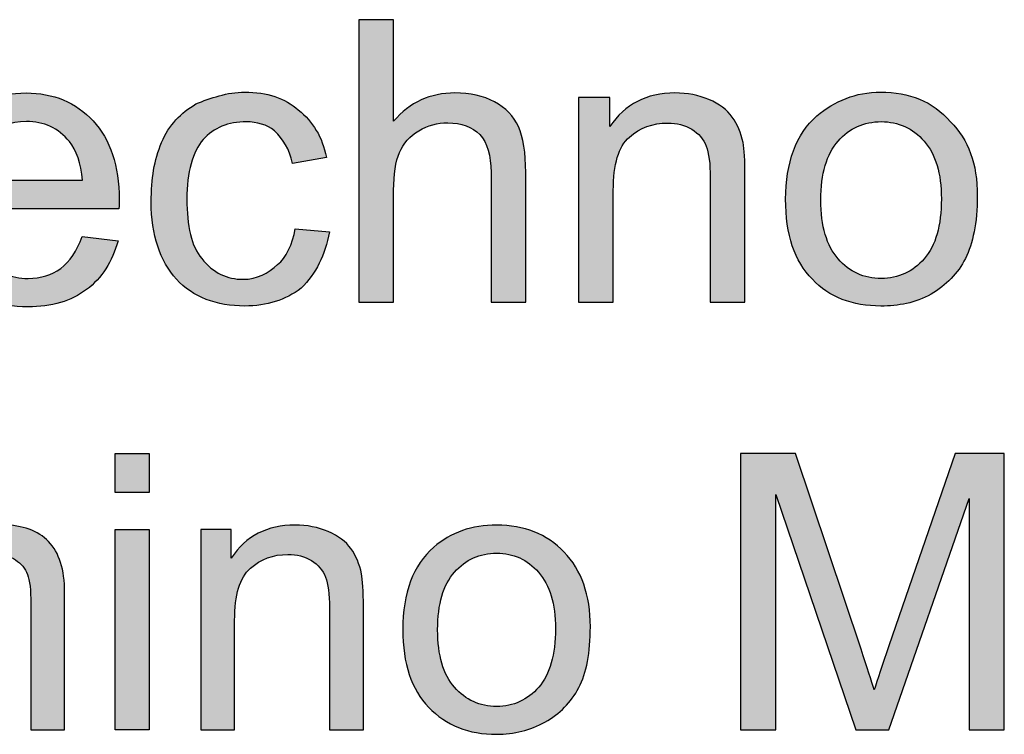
# Model space of a CAD drawing. Header units: inches. Extents: x 0 to 22, y 0 to 17.
# Tile 14 of 40: x 20.211 to 20.528, y 2.458 to 2.689. Entities that reach past the tile are written whole.
import ezdxf

# ---------------------------------------------------------------- set-up
doc = ezdxf.new("R2010")
doc.units = ezdxf.units.IN
doc.header["$MEASUREMENT"] = 0
doc.layers.add('Default', color=7, linetype='Continuous')
doc.layers.add('Layer_1', color=7, linetype='Continuous')

msp = doc.modelspace()

# ---------------------------------------------------------------- hatches: boundary and pattern name
at = {"layer": 'Default', "linetype": 'Continuous'}
for points in [[(20.25268, 2.53642), (20.25268, 2.54899), (20.24174, 2.54899), (20.24174, 2.53642)], [(20.25268, 2.45995), (20.25268, 2.52445), (20.24174, 2.52445), (20.24174, 2.45995)]]:
    msp.add_hatch(color=7, dxfattribs=at).paths.add_polyline_path(points)
h = msp.add_hatch(color=7, dxfattribs=at)
edge = h.paths.add_edge_path()
edge.add_spline(control_points=[(20.44327, 2.45995), (20.44327, 2.45995), (20.45462, 2.45995), (20.45462, 2.45995), (20.45462, 2.45995), (20.45462, 2.53575), (20.45462, 2.53575), (20.45462, 2.53575), (20.48038, 2.45995), (20.48038, 2.45995), (20.48038, 2.45995), (20.491, 2.45995), (20.491, 2.45995), (20.491, 2.45995), (20.51688, 2.53447), (20.51688, 2.53447), (20.51688, 2.53447), (20.51688, 2.45995), (20.51688, 2.45995), (20.51688, 2.45995), (20.52823, 2.45995), (20.52823, 2.45995), (20.52823, 2.45995), (20.52823, 2.54899), (20.52823, 2.54899), (20.52823, 2.54899), (20.51238, 2.54899), (20.51238, 2.54899), (20.51238, 2.54899), (20.49107, 2.48704), (20.49107, 2.48704), (20.48892, 2.48076), (20.48734, 2.47601), (20.48633, 2.47277), (20.48544, 2.47568), (20.48402, 2.48007), (20.48207, 2.48595), (20.48207, 2.48595), (20.461, 2.54899), (20.461, 2.54899), (20.461, 2.54899), (20.44327, 2.54899), (20.44327, 2.54899), (20.44327, 2.54899), (20.44327, 2.45995), (20.44327, 2.45995)], knot_values=[0, 0, 0, 0, 0.066667, 0.066667, 0.066667, 0.133333, 0.133333, 0.133333, 0.2, 0.2, 0.2, 0.266667, 0.266667, 0.266667, 0.333333, 0.333333, 0.333333, 0.4, 0.4, 0.4, 0.466667, 0.466667, 0.466667, 0.533333, 0.533333, 0.533333, 0.6, 0.6, 0.6, 0.666667, 0.666667, 0.666667, 0.733333, 0.733333, 0.733333, 0.8, 0.8, 0.8, 0.866667, 0.866667, 0.866667, 0.933333, 0.933333, 0.933333, 1, 1, 1, 1], degree=3, periodic=0)
h = msp.add_hatch(color=7, dxfattribs=at)
edge = h.paths.add_edge_path()
edge.add_spline(control_points=[(20.13807, 2.45995), (20.13807, 2.45995), (20.149, 2.45995), (20.149, 2.45995), (20.149, 2.45995), (20.149, 2.49341), (20.149, 2.49341), (20.149, 2.49929), (20.14959, 2.50378), (20.15077, 2.5069), (20.15194, 2.51002), (20.15383, 2.51238), (20.15644, 2.51401), (20.15906, 2.51562), (20.1619, 2.51644), (20.16498, 2.51644), (20.16903, 2.51644), (20.17194, 2.51522), (20.17372, 2.5128), (20.17551, 2.51036), (20.1764, 2.50672), (20.1764, 2.50186), (20.1764, 2.50186), (20.1764, 2.45995), (20.1764, 2.45995), (20.1764, 2.45995), (20.18733, 2.45995), (20.18733, 2.45995), (20.18733, 2.45995), (20.18733, 2.49743), (20.18733, 2.49743), (20.18733, 2.50406), (20.18882, 2.5089), (20.19182, 2.51191), (20.19482, 2.51492), (20.19859, 2.51644), (20.20312, 2.51644), (20.20563, 2.51644), (20.20781, 2.51585), (20.20968, 2.51468), (20.21154, 2.51349), (20.21283, 2.51195), (20.21353, 2.51003), (20.21424, 2.5081), (20.2146, 2.50496), (20.2146, 2.50058), (20.2146, 2.50058), (20.2146, 2.45995), (20.2146, 2.45995), (20.2146, 2.45995), (20.22547, 2.45995), (20.22547, 2.45995), (20.22547, 2.45995), (20.22547, 2.50423), (20.22547, 2.50423), (20.22547, 2.51159), (20.22375, 2.51705), (20.22031, 2.52059), (20.21687, 2.52414), (20.21194, 2.52591), (20.20555, 2.52591), (20.19737, 2.52591), (20.19073, 2.52215), (20.18563, 2.51462), (20.18437, 2.51818), (20.18221, 2.52095), (20.17916, 2.52293), (20.1761, 2.52491), (20.17218, 2.52591), (20.16741, 2.52591), (20.16312, 2.52591), (20.15929, 2.52494), (20.15593, 2.52302), (20.15257, 2.5211), (20.14988, 2.51856), (20.14785, 2.5154), (20.14785, 2.5154), (20.14785, 2.52445), (20.14785, 2.52445), (20.14785, 2.52445), (20.13807, 2.52445), (20.13807, 2.52445), (20.13807, 2.52445), (20.13807, 2.45995), (20.13807, 2.45995)], knot_values=[0, 0, 0, 0, 0.035714, 0.035714, 0.035714, 0.071429, 0.071429, 0.071429, 0.107143, 0.107143, 0.107143, 0.142857, 0.142857, 0.142857, 0.178571, 0.178571, 0.178571, 0.214286, 0.214286, 0.214286, 0.25, 0.25, 0.25, 0.285714, 0.285714, 0.285714, 0.321429, 0.321429, 0.321429, 0.357143, 0.357143, 0.357143, 0.392857, 0.392857, 0.392857, 0.428571, 0.428571, 0.428571, 0.464286, 0.464286, 0.464286, 0.5, 0.5, 0.5, 0.535714, 0.535714, 0.535714, 0.571429, 0.571429, 0.571429, 0.607143, 0.607143, 0.607143, 0.642857, 0.642857, 0.642857, 0.678571, 0.678571, 0.678571, 0.714286, 0.714286, 0.714286, 0.75, 0.75, 0.75, 0.785714, 0.785714, 0.785714, 0.821429, 0.821429, 0.821429, 0.857143, 0.857143, 0.857143, 0.892857, 0.892857, 0.892857, 0.928571, 0.928571, 0.928571, 0.964286, 0.964286, 0.964286, 1, 1, 1, 1], degree=3, periodic=0)
h = msp.add_hatch(color=7, dxfattribs=at)
edge = h.paths.add_edge_path()
edge.add_spline(control_points=[(20.26932, 2.45995), (20.26932, 2.45995), (20.28025, 2.45995), (20.28025, 2.45995), (20.28025, 2.45995), (20.28025, 2.49517), (20.28025, 2.49517), (20.28025, 2.50343), (20.28194, 2.50904), (20.28532, 2.512), (20.28871, 2.51496), (20.29272, 2.51644), (20.29738, 2.51644), (20.3003, 2.51644), (20.30284, 2.51578), (20.305, 2.51446), (20.30717, 2.51315), (20.30868, 2.51139), (20.30953, 2.50917), (20.31038, 2.50697), (20.3108, 2.50364), (20.3108, 2.49919), (20.3108, 2.49919), (20.3108, 2.45995), (20.3108, 2.45995), (20.3108, 2.45995), (20.32174, 2.45995), (20.32174, 2.45995), (20.32174, 2.45995), (20.32174, 2.49961), (20.32174, 2.49961), (20.32174, 2.50467), (20.32153, 2.50822), (20.32113, 2.51024), (20.32048, 2.51336), (20.31935, 2.51605), (20.31773, 2.51832), (20.31611, 2.52058), (20.31367, 2.52241), (20.31041, 2.52381), (20.30715, 2.52521), (20.30358, 2.52591), (20.29969, 2.52591), (20.29074, 2.52591), (20.2839, 2.52236), (20.27916, 2.51529), (20.27916, 2.51529), (20.27916, 2.52445), (20.27916, 2.52445), (20.27916, 2.52445), (20.26932, 2.52445), (20.26932, 2.52445), (20.26932, 2.52445), (20.26932, 2.45995), (20.26932, 2.45995)], knot_values=[0, 0, 0, 0, 0.055556, 0.055556, 0.055556, 0.111111, 0.111111, 0.111111, 0.166667, 0.166667, 0.166667, 0.222222, 0.222222, 0.222222, 0.277778, 0.277778, 0.277778, 0.333333, 0.333333, 0.333333, 0.388889, 0.388889, 0.388889, 0.444444, 0.444444, 0.444444, 0.5, 0.5, 0.5, 0.555556, 0.555556, 0.555556, 0.611111, 0.611111, 0.611111, 0.666667, 0.666667, 0.666667, 0.722222, 0.722222, 0.722222, 0.777778, 0.777778, 0.777778, 0.833333, 0.833333, 0.833333, 0.888889, 0.888889, 0.888889, 0.944444, 0.944444, 0.944444, 1, 1, 1, 1], degree=3, periodic=0)
h = msp.add_hatch(color=7, dxfattribs=at)
edge = h.paths.add_edge_path()
edge.add_spline(control_points=[(20.33443, 2.4922), (20.33443, 2.48131), (20.33721, 2.47296), (20.34278, 2.46718), (20.34835, 2.46139), (20.35565, 2.45849), (20.36467, 2.45849), (20.3703, 2.45849), (20.37549, 2.45981), (20.38025, 2.46244), (20.38501, 2.46507), (20.38864, 2.46877), (20.39113, 2.47353), (20.39362, 2.47828), (20.39486, 2.48481), (20.39486, 2.49312), (20.39486, 2.50335), (20.39205, 2.51139), (20.38642, 2.5172), (20.38079, 2.523), (20.37354, 2.52591), (20.36467, 2.52591), (20.3567, 2.52591), (20.34994, 2.52352), (20.34439, 2.51874), (20.33775, 2.51299), (20.33443, 2.50414), (20.33443, 2.4922)], knot_values=[0, 0, 0, 0, 0.111111, 0.111111, 0.111111, 0.222222, 0.222222, 0.222222, 0.333333, 0.333333, 0.333333, 0.444444, 0.444444, 0.444444, 0.555556, 0.555556, 0.555556, 0.666667, 0.666667, 0.666667, 0.777778, 0.777778, 0.777778, 0.888889, 0.888889, 0.888889, 1, 1, 1, 1], degree=3, periodic=0)
edge = h.paths.add_edge_path()
edge.add_spline(control_points=[(20.34567, 2.4922), (20.34567, 2.48394), (20.34747, 2.47776), (20.35107, 2.47364), (20.35467, 2.46954), (20.35921, 2.46748), (20.36467, 2.46748), (20.3701, 2.46748), (20.37461, 2.46955), (20.37822, 2.47367), (20.38182, 2.47781), (20.38363, 2.4841), (20.38363, 2.49256), (20.38363, 2.50054), (20.38181, 2.50658), (20.37819, 2.5107), (20.37456, 2.5148), (20.37006, 2.51686), (20.36467, 2.51686), (20.35921, 2.51686), (20.35467, 2.51481), (20.35107, 2.51073), (20.34747, 2.50663), (20.34567, 2.50046), (20.34567, 2.4922)], knot_values=[0, 0, 0, 0, 0.125, 0.125, 0.125, 0.25, 0.25, 0.25, 0.375, 0.375, 0.375, 0.5, 0.5, 0.5, 0.625, 0.625, 0.625, 0.75, 0.75, 0.75, 0.875, 0.875, 0.875, 1, 1, 1, 1], degree=3, periodic=0)
at = {"layer": 'Layer_1', "linetype": 'Continuous'}
h = msp.add_hatch(color=7, dxfattribs=at)
edge = h.paths.add_edge_path()
edge.add_spline(control_points=[(20.32031, 2.59769), (20.32031, 2.59769), (20.33149, 2.59769), (20.33149, 2.59769), (20.33149, 2.59769), (20.33149, 2.63377), (20.33149, 2.63377), (20.33149, 2.63895), (20.33211, 2.64301), (20.33336, 2.64595), (20.33459, 2.64889), (20.33668, 2.65122), (20.3396, 2.65293), (20.34252, 2.65466), (20.34564, 2.65551), (20.34894, 2.65551), (20.35338, 2.65551), (20.35681, 2.65424), (20.35923, 2.6517), (20.36165, 2.64915), (20.36286, 2.64508), (20.36286, 2.63949), (20.36286, 2.63949), (20.36286, 2.59769), (20.36286, 2.59769), (20.36286, 2.59769), (20.37405, 2.59769), (20.37405, 2.59769), (20.37405, 2.59769), (20.37405, 2.63949), (20.37405, 2.63949), (20.37405, 2.64595), (20.37326, 2.65087), (20.37172, 2.65428), (20.37016, 2.65767), (20.36758, 2.66033), (20.36397, 2.66225), (20.36038, 2.66419), (20.35613, 2.66514), (20.35125, 2.66514), (20.34329, 2.66514), (20.33671, 2.66213), (20.33149, 2.65607), (20.33149, 2.65607), (20.33149, 2.68874), (20.33149, 2.68874), (20.33149, 2.68874), (20.32031, 2.68874), (20.32031, 2.68874), (20.32031, 2.68874), (20.32031, 2.59769), (20.32031, 2.59769)], knot_values=[0, 0, 0, 0, 0.058824, 0.058824, 0.058824, 0.117647, 0.117647, 0.117647, 0.176471, 0.176471, 0.176471, 0.235294, 0.235294, 0.235294, 0.294118, 0.294118, 0.294118, 0.352941, 0.352941, 0.352941, 0.411765, 0.411765, 0.411765, 0.470588, 0.470588, 0.470588, 0.529412, 0.529412, 0.529412, 0.588235, 0.588235, 0.588235, 0.647059, 0.647059, 0.647059, 0.705882, 0.705882, 0.705882, 0.764706, 0.764706, 0.764706, 0.823529, 0.823529, 0.823529, 0.882353, 0.882353, 0.882353, 0.941176, 0.941176, 0.941176, 1, 1, 1, 1], degree=3, periodic=0)
h = msp.add_hatch(color=7, dxfattribs=at)
edge = h.paths.add_edge_path()
edge.add_spline(control_points=[(20.24304, 2.6308), (20.24304, 2.64169), (20.24025, 2.65013), (20.23466, 2.65613), (20.22907, 2.66214), (20.22186, 2.66514), (20.21304, 2.66514), (20.20393, 2.66514), (20.19652, 2.66209), (20.19081, 2.65596), (20.18509, 2.64983), (20.18224, 2.6412), (20.18224, 2.63011), (20.18224, 2.61939), (20.18506, 2.61105), (20.19071, 2.60511), (20.19637, 2.59915), (20.20402, 2.5962), (20.21366, 2.5962), (20.22133, 2.5962), (20.22762, 2.59806), (20.23254, 2.60179), (20.23748, 2.60552), (20.24084, 2.61075), (20.24268, 2.61749), (20.24268, 2.61749), (20.23112, 2.61893), (20.23112, 2.61893), (20.22942, 2.61421), (20.22712, 2.61077), (20.22422, 2.60861), (20.22133, 2.60647), (20.21783, 2.60538), (20.21372, 2.60538), (20.20822, 2.60538), (20.20363, 2.60731), (20.19994, 2.61117), (20.19625, 2.61501), (20.1942, 2.62057), (20.19378, 2.62781), (20.19378, 2.62781), (20.24299, 2.62781), (20.24299, 2.62781), (20.24303, 2.62913), (20.24304, 2.63013), (20.24304, 2.6308)], knot_values=[0, 0, 0, 0, 0.066667, 0.066667, 0.066667, 0.133333, 0.133333, 0.133333, 0.2, 0.2, 0.2, 0.266667, 0.266667, 0.266667, 0.333333, 0.333333, 0.333333, 0.4, 0.4, 0.4, 0.466667, 0.466667, 0.466667, 0.533333, 0.533333, 0.533333, 0.6, 0.6, 0.6, 0.666667, 0.666667, 0.666667, 0.733333, 0.733333, 0.733333, 0.8, 0.8, 0.8, 0.866667, 0.866667, 0.866667, 0.933333, 0.933333, 0.933333, 1, 1, 1, 1], degree=3, periodic=0)
edge = h.paths.add_edge_path()
edge.add_spline(control_points=[(20.1944, 2.63701), (20.1944, 2.63701), (20.23124, 2.63701), (20.23124, 2.63701), (20.23074, 2.64254), (20.22934, 2.64671), (20.22702, 2.64949), (20.22346, 2.6538), (20.21884, 2.65596), (20.21316, 2.65596), (20.20803, 2.65596), (20.20372, 2.65422), (20.20021, 2.65079), (20.19672, 2.64735), (20.19478, 2.64276), (20.1944, 2.63701)], knot_values=[0, 0, 0, 0, 0.2, 0.2, 0.2, 0.4, 0.4, 0.4, 0.6, 0.6, 0.6, 0.8, 0.8, 0.8, 1, 1, 1, 1], degree=3, periodic=0)
h = msp.add_hatch(color=7, dxfattribs=at)
edge = h.paths.add_edge_path()
edge.add_spline(control_points=[(20.2998, 2.62137), (20.29886, 2.61658), (20.29694, 2.6118), (20.29407, 2.60988), (20.29119, 2.60701), (20.28737, 2.6051), (20.28305, 2.6051), (20.27779, 2.6051), (20.27348, 2.60701), (20.26965, 2.6118), (20.2663, 2.61563), (20.26487, 2.62233), (20.26487, 2.63095), (20.26487, 2.63956), (20.26678, 2.64626), (20.27013, 2.6501), (20.27348, 2.65392), (20.27827, 2.65584), (20.28402, 2.65584), (20.28737, 2.65584), (20.29072, 2.65489), (20.2931, 2.65297), (20.29598, 2.6501), (20.29789, 2.64722), (20.29886, 2.64244), (20.29886, 2.64244), (20.30986, 2.64435), (20.30986, 2.64435), (20.30843, 2.65105), (20.30556, 2.65584), (20.30077, 2.65967), (20.29645, 2.6635), (20.29072, 2.66541), (20.28353, 2.66541), (20.27779, 2.66541), (20.27253, 2.6635), (20.26774, 2.66159), (20.26295, 2.65871), (20.25911, 2.65489), (20.25673, 2.64914), (20.25433, 2.6434), (20.25338, 2.63765), (20.25338, 2.62998), (20.25338, 2.61946), (20.25625, 2.61085), (20.26152, 2.6051), (20.26678, 2.59936), (20.27444, 2.59648), (20.28353, 2.59648), (20.29072, 2.59648), (20.29645, 2.5984), (20.30172, 2.60222), (20.30651, 2.60701), (20.30938, 2.61276), (20.31082, 2.62042), (20.31082, 2.62042), (20.2998, 2.62137), (20.2998, 2.62137)], knot_values=[0, 0, 0, 0, 0.052632, 0.052632, 0.052632, 0.105263, 0.105263, 0.105263, 0.157895, 0.157895, 0.157895, 0.210526, 0.210526, 0.210526, 0.263158, 0.263158, 0.263158, 0.315789, 0.315789, 0.315789, 0.368421, 0.368421, 0.368421, 0.421053, 0.421053, 0.421053, 0.473684, 0.473684, 0.473684, 0.526316, 0.526316, 0.526316, 0.578947, 0.578947, 0.578947, 0.631579, 0.631579, 0.631579, 0.684211, 0.684211, 0.684211, 0.736842, 0.736842, 0.736842, 0.789474, 0.789474, 0.789474, 0.842105, 0.842105, 0.842105, 0.894737, 0.894737, 0.894737, 0.947368, 0.947368, 0.947368, 1, 1, 1, 1], degree=3, periodic=0)
h = msp.add_hatch(color=7, dxfattribs=at)
edge = h.paths.add_edge_path()
edge.add_spline(control_points=[(20.39107, 2.59769), (20.39107, 2.59769), (20.40225, 2.59769), (20.40225, 2.59769), (20.40225, 2.59769), (20.40225, 2.6337), (20.40225, 2.6337), (20.40225, 2.64216), (20.40397, 2.6479), (20.40743, 2.65091), (20.41089, 2.65395), (20.415, 2.65544), (20.41977, 2.65544), (20.42274, 2.65544), (20.42535, 2.65478), (20.42756, 2.65342), (20.42977, 2.65208), (20.43132, 2.65029), (20.43218, 2.64802), (20.43306, 2.64577), (20.43349, 2.64237), (20.43349, 2.63781), (20.43349, 2.63781), (20.43349, 2.59769), (20.43349, 2.59769), (20.43349, 2.59769), (20.44468, 2.59769), (20.44468, 2.59769), (20.44468, 2.59769), (20.44468, 2.63824), (20.44468, 2.63824), (20.44468, 2.64343), (20.44447, 2.64705), (20.44405, 2.64912), (20.44339, 2.65231), (20.44223, 2.65506), (20.44058, 2.65738), (20.43891, 2.65969), (20.43643, 2.66156), (20.43309, 2.663), (20.42976, 2.66442), (20.42609, 2.66514), (20.42213, 2.66514), (20.41298, 2.66514), (20.40597, 2.66151), (20.40114, 2.65428), (20.40114, 2.65428), (20.40114, 2.66365), (20.40114, 2.66365), (20.40114, 2.66365), (20.39107, 2.66365), (20.39107, 2.66365), (20.39107, 2.66365), (20.39107, 2.59769), (20.39107, 2.59769)], knot_values=[0, 0, 0, 0, 0.055556, 0.055556, 0.055556, 0.111111, 0.111111, 0.111111, 0.166667, 0.166667, 0.166667, 0.222222, 0.222222, 0.222222, 0.277778, 0.277778, 0.277778, 0.333333, 0.333333, 0.333333, 0.388889, 0.388889, 0.388889, 0.444444, 0.444444, 0.444444, 0.5, 0.5, 0.5, 0.555556, 0.555556, 0.555556, 0.611111, 0.611111, 0.611111, 0.666667, 0.666667, 0.666667, 0.722222, 0.722222, 0.722222, 0.777778, 0.777778, 0.777778, 0.833333, 0.833333, 0.833333, 0.888889, 0.888889, 0.888889, 0.944444, 0.944444, 0.944444, 1, 1, 1, 1], degree=3, periodic=0)
h = msp.add_hatch(color=7, dxfattribs=at)
edge = h.paths.add_edge_path()
edge.add_spline(control_points=[(20.45778, 2.63095), (20.45778, 2.61946), (20.46065, 2.61085), (20.4664, 2.6051), (20.47167, 2.59936), (20.47933, 2.59648), (20.48842, 2.59648), (20.49417, 2.59648), (20.49943, 2.59743), (20.50469, 2.60031), (20.50948, 2.60318), (20.51331, 2.60701), (20.51571, 2.6118), (20.51809, 2.61658), (20.51953, 2.62328), (20.51953, 2.63191), (20.51953, 2.64244), (20.51667, 2.6501), (20.51092, 2.65584), (20.50517, 2.66254), (20.49752, 2.66541), (20.48842, 2.66541), (20.48028, 2.66541), (20.47358, 2.66254), (20.46784, 2.65775), (20.46113, 2.65201), (20.45778, 2.64244), (20.45778, 2.63095)], knot_values=[0, 0, 0, 0, 0.111111, 0.111111, 0.111111, 0.222222, 0.222222, 0.222222, 0.333333, 0.333333, 0.333333, 0.444444, 0.444444, 0.444444, 0.555556, 0.555556, 0.555556, 0.666667, 0.666667, 0.666667, 0.777778, 0.777778, 0.777778, 0.888889, 0.888889, 0.888889, 1, 1, 1, 1], degree=3, periodic=0)
edge = h.paths.add_edge_path()
edge.add_spline(control_points=[(20.46914, 2.63066), (20.46914, 2.62221), (20.47099, 2.61589), (20.47468, 2.61169), (20.47835, 2.60748), (20.48299, 2.60538), (20.48859, 2.60538), (20.49413, 2.60538), (20.49877, 2.6075), (20.50243, 2.61173), (20.50613, 2.61595), (20.50796, 2.62239), (20.50796, 2.63103), (20.50796, 2.63919), (20.50612, 2.64538), (20.5024, 2.64958), (20.49871, 2.65379), (20.4941, 2.65589), (20.48859, 2.65589), (20.48299, 2.65589), (20.47835, 2.6538), (20.47468, 2.64961), (20.47099, 2.64543), (20.46914, 2.63911), (20.46914, 2.63066)], knot_values=[0, 0, 0, 0, 0.125, 0.125, 0.125, 0.25, 0.25, 0.25, 0.375, 0.375, 0.375, 0.5, 0.5, 0.5, 0.625, 0.625, 0.625, 0.75, 0.75, 0.75, 0.875, 0.875, 0.875, 1, 1, 1, 1], degree=3, periodic=0)

# ---------------------------------------------------------------- linework, layer by layer
at = {"layer": 'Default', "color": 7, "linetype": 'Continuous'}
for p, q in [((20.24174, 2.54899), (20.25268, 2.54899)), ((20.24174, 2.53642), (20.24174, 2.54899)), ((20.25268, 2.54899), (20.25268, 2.53642)), ((20.25268, 2.53642), (20.24174, 2.53642)), ((20.24174, 2.52445), (20.25268, 2.52445)), ((20.24174, 2.45995), (20.24174, 2.52445)), ((20.25268, 2.52445), (20.25268, 2.45995)), ((20.25268, 2.45995), (20.24174, 2.45995))]:
    msp.add_line(p, q, dxfattribs=at)
for points, knots in [([(20.44327, 2.45995), (20.44327, 2.45995), (20.44327, 2.54899), (20.44327, 2.54899), (20.44327, 2.54899), (20.461, 2.54899), (20.461, 2.54899), (20.461, 2.54899), (20.48207, 2.48595), (20.48207, 2.48595), (20.48402, 2.48007), (20.48544, 2.47568), (20.48633, 2.47277), (20.48734, 2.47601), (20.48892, 2.48076), (20.49107, 2.48704), (20.49107, 2.48704), (20.51238, 2.54899), (20.51238, 2.54899), (20.51238, 2.54899), (20.52823, 2.54899), (20.52823, 2.54899), (20.52823, 2.54899), (20.52823, 2.45995), (20.52823, 2.45995), (20.52823, 2.45995), (20.51688, 2.45995), (20.51688, 2.45995), (20.51688, 2.45995), (20.51688, 2.53447), (20.51688, 2.53447), (20.51688, 2.53447), (20.491, 2.45995), (20.491, 2.45995), (20.491, 2.45995), (20.48038, 2.45995), (20.48038, 2.45995), (20.48038, 2.45995), (20.45462, 2.53575), (20.45462, 2.53575), (20.45462, 2.53575), (20.45462, 2.45995), (20.45462, 2.45995), (20.45462, 2.45995), (20.44327, 2.45995), (20.44327, 2.45995)], [0, 0, 0, 0, 0.066667, 0.066667, 0.066667, 0.133333, 0.133333, 0.133333, 0.2, 0.2, 0.2, 0.266667, 0.266667, 0.266667, 0.333333, 0.333333, 0.333333, 0.4, 0.4, 0.4, 0.466667, 0.466667, 0.466667, 0.533333, 0.533333, 0.533333, 0.6, 0.6, 0.6, 0.666667, 0.666667, 0.666667, 0.733333, 0.733333, 0.733333, 0.8, 0.8, 0.8, 0.866667, 0.866667, 0.866667, 0.933333, 0.933333, 0.933333, 1, 1, 1, 1]), ([(20.13807, 2.45995), (20.13807, 2.45995), (20.13807, 2.52445), (20.13807, 2.52445), (20.13807, 2.52445), (20.14785, 2.52445), (20.14785, 2.52445), (20.14785, 2.52445), (20.14785, 2.5154), (20.14785, 2.5154), (20.14988, 2.51856), (20.15257, 2.5211), (20.15593, 2.52302), (20.15929, 2.52494), (20.16312, 2.52591), (20.16741, 2.52591), (20.17218, 2.52591), (20.1761, 2.52491), (20.17916, 2.52293), (20.18221, 2.52095), (20.18437, 2.51818), (20.18563, 2.51462), (20.19073, 2.52215), (20.19737, 2.52591), (20.20555, 2.52591), (20.21194, 2.52591), (20.21687, 2.52414), (20.22031, 2.52059), (20.22375, 2.51705), (20.22547, 2.51159), (20.22547, 2.50423), (20.22547, 2.50423), (20.22547, 2.45995), (20.22547, 2.45995), (20.22547, 2.45995), (20.2146, 2.45995), (20.2146, 2.45995), (20.2146, 2.45995), (20.2146, 2.50058), (20.2146, 2.50058), (20.2146, 2.50496), (20.21424, 2.5081), (20.21353, 2.51003), (20.21283, 2.51195), (20.21154, 2.51349), (20.20968, 2.51468), (20.20781, 2.51585), (20.20563, 2.51644), (20.20312, 2.51644), (20.19859, 2.51644), (20.19482, 2.51492), (20.19182, 2.51191), (20.18882, 2.5089), (20.18733, 2.50406), (20.18733, 2.49743), (20.18733, 2.49743), (20.18733, 2.45995), (20.18733, 2.45995), (20.18733, 2.45995), (20.1764, 2.45995), (20.1764, 2.45995), (20.1764, 2.45995), (20.1764, 2.50186), (20.1764, 2.50186), (20.1764, 2.50672), (20.17551, 2.51036), (20.17372, 2.5128), (20.17194, 2.51522), (20.16903, 2.51644), (20.16498, 2.51644), (20.1619, 2.51644), (20.15906, 2.51562), (20.15644, 2.51401), (20.15383, 2.51238), (20.15194, 2.51002), (20.15077, 2.5069), (20.14959, 2.50378), (20.149, 2.49929), (20.149, 2.49341), (20.149, 2.49341), (20.149, 2.45995), (20.149, 2.45995), (20.149, 2.45995), (20.13807, 2.45995), (20.13807, 2.45995)], [0, 0, 0, 0, 0.035714, 0.035714, 0.035714, 0.071429, 0.071429, 0.071429, 0.107143, 0.107143, 0.107143, 0.142857, 0.142857, 0.142857, 0.178571, 0.178571, 0.178571, 0.214286, 0.214286, 0.214286, 0.25, 0.25, 0.25, 0.285714, 0.285714, 0.285714, 0.321429, 0.321429, 0.321429, 0.357143, 0.357143, 0.357143, 0.392857, 0.392857, 0.392857, 0.428571, 0.428571, 0.428571, 0.464286, 0.464286, 0.464286, 0.5, 0.5, 0.5, 0.535714, 0.535714, 0.535714, 0.571429, 0.571429, 0.571429, 0.607143, 0.607143, 0.607143, 0.642857, 0.642857, 0.642857, 0.678571, 0.678571, 0.678571, 0.714286, 0.714286, 0.714286, 0.75, 0.75, 0.75, 0.785714, 0.785714, 0.785714, 0.821429, 0.821429, 0.821429, 0.857143, 0.857143, 0.857143, 0.892857, 0.892857, 0.892857, 0.928571, 0.928571, 0.928571, 0.964286, 0.964286, 0.964286, 1, 1, 1, 1]), ([(20.26932, 2.45995), (20.26932, 2.45995), (20.26932, 2.52445), (20.26932, 2.52445), (20.26932, 2.52445), (20.27916, 2.52445), (20.27916, 2.52445), (20.27916, 2.52445), (20.27916, 2.51529), (20.27916, 2.51529), (20.2839, 2.52236), (20.29074, 2.52591), (20.29969, 2.52591), (20.30358, 2.52591), (20.30715, 2.52521), (20.31041, 2.52381), (20.31367, 2.52241), (20.31611, 2.52058), (20.31773, 2.51832), (20.31935, 2.51605), (20.32048, 2.51336), (20.32113, 2.51024), (20.32153, 2.50822), (20.32174, 2.50467), (20.32174, 2.49961), (20.32174, 2.49961), (20.32174, 2.45995), (20.32174, 2.45995), (20.32174, 2.45995), (20.3108, 2.45995), (20.3108, 2.45995), (20.3108, 2.45995), (20.3108, 2.49919), (20.3108, 2.49919), (20.3108, 2.50364), (20.31038, 2.50697), (20.30953, 2.50917), (20.30868, 2.51139), (20.30717, 2.51315), (20.305, 2.51446), (20.30284, 2.51578), (20.3003, 2.51644), (20.29738, 2.51644), (20.29272, 2.51644), (20.28871, 2.51496), (20.28532, 2.512), (20.28194, 2.50904), (20.28025, 2.50343), (20.28025, 2.49517), (20.28025, 2.49517), (20.28025, 2.45995), (20.28025, 2.45995), (20.28025, 2.45995), (20.26932, 2.45995), (20.26932, 2.45995)], [0, 0, 0, 0, 0.055556, 0.055556, 0.055556, 0.111111, 0.111111, 0.111111, 0.166667, 0.166667, 0.166667, 0.222222, 0.222222, 0.222222, 0.277778, 0.277778, 0.277778, 0.333333, 0.333333, 0.333333, 0.388889, 0.388889, 0.388889, 0.444444, 0.444444, 0.444444, 0.5, 0.5, 0.5, 0.555556, 0.555556, 0.555556, 0.611111, 0.611111, 0.611111, 0.666667, 0.666667, 0.666667, 0.722222, 0.722222, 0.722222, 0.777778, 0.777778, 0.777778, 0.833333, 0.833333, 0.833333, 0.888889, 0.888889, 0.888889, 0.944444, 0.944444, 0.944444, 1, 1, 1, 1]), ([(20.33443, 2.4922), (20.33443, 2.50414), (20.33775, 2.51299), (20.34439, 2.51874), (20.34994, 2.52352), (20.3567, 2.52591), (20.36467, 2.52591), (20.37354, 2.52591), (20.38079, 2.523), (20.38642, 2.5172), (20.39205, 2.51139), (20.39486, 2.50335), (20.39486, 2.49312), (20.39486, 2.48481), (20.39362, 2.47828), (20.39113, 2.47353), (20.38864, 2.46877), (20.38501, 2.46507), (20.38025, 2.46244), (20.37549, 2.45981), (20.3703, 2.45849), (20.36467, 2.45849), (20.35565, 2.45849), (20.34835, 2.46139), (20.34278, 2.46718), (20.33721, 2.47296), (20.33443, 2.48131), (20.33443, 2.4922)], [0, 0, 0, 0, 0.111111, 0.111111, 0.111111, 0.222222, 0.222222, 0.222222, 0.333333, 0.333333, 0.333333, 0.444444, 0.444444, 0.444444, 0.555556, 0.555556, 0.555556, 0.666667, 0.666667, 0.666667, 0.777778, 0.777778, 0.777778, 0.888889, 0.888889, 0.888889, 1, 1, 1, 1]), ([(20.34567, 2.4922), (20.34567, 2.48394), (20.34747, 2.47776), (20.35107, 2.47364), (20.35467, 2.46954), (20.35921, 2.46748), (20.36467, 2.46748), (20.3701, 2.46748), (20.37461, 2.46955), (20.37822, 2.47367), (20.38182, 2.47781), (20.38363, 2.4841), (20.38363, 2.49256), (20.38363, 2.50054), (20.38181, 2.50658), (20.37819, 2.5107), (20.37456, 2.5148), (20.37006, 2.51686), (20.36467, 2.51686), (20.35921, 2.51686), (20.35467, 2.51481), (20.35107, 2.51073), (20.34747, 2.50663), (20.34567, 2.50046), (20.34567, 2.4922)], [0, 0, 0, 0, 0.125, 0.125, 0.125, 0.25, 0.25, 0.25, 0.375, 0.375, 0.375, 0.5, 0.5, 0.5, 0.625, 0.625, 0.625, 0.75, 0.75, 0.75, 0.875, 0.875, 0.875, 1, 1, 1, 1])]:
    msp.add_open_spline(points, degree=3, knots=knots, dxfattribs=at)
at = {"layer": 'Layer_1', "color": 7, "linetype": 'Continuous'}
for points, knots in [([(20.32031, 2.59769), (20.32031, 2.59769), (20.32031, 2.68874), (20.32031, 2.68874), (20.32031, 2.68874), (20.33149, 2.68874), (20.33149, 2.68874), (20.33149, 2.68874), (20.33149, 2.65607), (20.33149, 2.65607), (20.33671, 2.66213), (20.34329, 2.66514), (20.35125, 2.66514), (20.35613, 2.66514), (20.36038, 2.66419), (20.36397, 2.66225), (20.36758, 2.66033), (20.37016, 2.65767), (20.37172, 2.65428), (20.37326, 2.65087), (20.37405, 2.64595), (20.37405, 2.63949), (20.37405, 2.63949), (20.37405, 2.59769), (20.37405, 2.59769), (20.37405, 2.59769), (20.36286, 2.59769), (20.36286, 2.59769), (20.36286, 2.59769), (20.36286, 2.63949), (20.36286, 2.63949), (20.36286, 2.64508), (20.36165, 2.64915), (20.35923, 2.6517), (20.35681, 2.65424), (20.35338, 2.65551), (20.34894, 2.65551), (20.34564, 2.65551), (20.34252, 2.65466), (20.3396, 2.65293), (20.33668, 2.65122), (20.33459, 2.64889), (20.33336, 2.64595), (20.33211, 2.64301), (20.33149, 2.63895), (20.33149, 2.63377), (20.33149, 2.63377), (20.33149, 2.59769), (20.33149, 2.59769), (20.33149, 2.59769), (20.32031, 2.59769), (20.32031, 2.59769)], [0, 0, 0, 0, 0.058824, 0.058824, 0.058824, 0.117647, 0.117647, 0.117647, 0.176471, 0.176471, 0.176471, 0.235294, 0.235294, 0.235294, 0.294118, 0.294118, 0.294118, 0.352941, 0.352941, 0.352941, 0.411765, 0.411765, 0.411765, 0.470588, 0.470588, 0.470588, 0.529412, 0.529412, 0.529412, 0.588235, 0.588235, 0.588235, 0.647059, 0.647059, 0.647059, 0.705882, 0.705882, 0.705882, 0.764706, 0.764706, 0.764706, 0.823529, 0.823529, 0.823529, 0.882353, 0.882353, 0.882353, 0.941176, 0.941176, 0.941176, 1, 1, 1, 1]), ([(20.24304, 2.6308), (20.24304, 2.64169), (20.24025, 2.65013), (20.23466, 2.65613), (20.22907, 2.66214), (20.22186, 2.66514), (20.21304, 2.66514), (20.20393, 2.66514), (20.19652, 2.66209), (20.19081, 2.65596), (20.18509, 2.64983), (20.18224, 2.6412), (20.18224, 2.63011), (20.18224, 2.61939), (20.18506, 2.61105), (20.19071, 2.60511), (20.19637, 2.59915), (20.20402, 2.5962), (20.21366, 2.5962), (20.22133, 2.5962), (20.22762, 2.59806), (20.23254, 2.60179), (20.23748, 2.60552), (20.24084, 2.61075), (20.24268, 2.61749), (20.24268, 2.61749), (20.23112, 2.61893), (20.23112, 2.61893), (20.22942, 2.61421), (20.22712, 2.61077), (20.22422, 2.60861), (20.22133, 2.60647), (20.21783, 2.60538), (20.21372, 2.60538), (20.20822, 2.60538), (20.20363, 2.60731), (20.19994, 2.61117), (20.19625, 2.61501), (20.1942, 2.62057), (20.19378, 2.62781), (20.19378, 2.62781), (20.24299, 2.62781), (20.24299, 2.62781), (20.24303, 2.62913), (20.24304, 2.63013), (20.24304, 2.6308)], [0, 0, 0, 0, 0.066667, 0.066667, 0.066667, 0.133333, 0.133333, 0.133333, 0.2, 0.2, 0.2, 0.266667, 0.266667, 0.266667, 0.333333, 0.333333, 0.333333, 0.4, 0.4, 0.4, 0.466667, 0.466667, 0.466667, 0.533333, 0.533333, 0.533333, 0.6, 0.6, 0.6, 0.666667, 0.666667, 0.666667, 0.733333, 0.733333, 0.733333, 0.8, 0.8, 0.8, 0.866667, 0.866667, 0.866667, 0.933333, 0.933333, 0.933333, 1, 1, 1, 1]), ([(20.2998, 2.62137), (20.29886, 2.61658), (20.29694, 2.6118), (20.29407, 2.60988), (20.29119, 2.60701), (20.28737, 2.6051), (20.28305, 2.6051), (20.27779, 2.6051), (20.27348, 2.60701), (20.26965, 2.6118), (20.2663, 2.61563), (20.26487, 2.62233), (20.26487, 2.63095), (20.26487, 2.63956), (20.26678, 2.64626), (20.27013, 2.6501), (20.27348, 2.65392), (20.27827, 2.65584), (20.28402, 2.65584), (20.28737, 2.65584), (20.29072, 2.65489), (20.2931, 2.65297), (20.29598, 2.6501), (20.29789, 2.64722), (20.29886, 2.64244), (20.29886, 2.64244), (20.30986, 2.64435), (20.30986, 2.64435), (20.30843, 2.65105), (20.30556, 2.65584), (20.30077, 2.65967), (20.29645, 2.6635), (20.29072, 2.66541), (20.28353, 2.66541), (20.27779, 2.66541), (20.27253, 2.6635), (20.26774, 2.66159), (20.26295, 2.65871), (20.25911, 2.65489), (20.25673, 2.64914), (20.25433, 2.6434), (20.25338, 2.63765), (20.25338, 2.62998), (20.25338, 2.61946), (20.25625, 2.61085), (20.26152, 2.6051), (20.26678, 2.59936), (20.27444, 2.59648), (20.28353, 2.59648), (20.29072, 2.59648), (20.29645, 2.5984), (20.30172, 2.60222), (20.30651, 2.60701), (20.30938, 2.61276), (20.31082, 2.62042), (20.31082, 2.62042), (20.2998, 2.62137), (20.2998, 2.62137)], [0, 0, 0, 0, 0.052632, 0.052632, 0.052632, 0.105263, 0.105263, 0.105263, 0.157895, 0.157895, 0.157895, 0.210526, 0.210526, 0.210526, 0.263158, 0.263158, 0.263158, 0.315789, 0.315789, 0.315789, 0.368421, 0.368421, 0.368421, 0.421053, 0.421053, 0.421053, 0.473684, 0.473684, 0.473684, 0.526316, 0.526316, 0.526316, 0.578947, 0.578947, 0.578947, 0.631579, 0.631579, 0.631579, 0.684211, 0.684211, 0.684211, 0.736842, 0.736842, 0.736842, 0.789474, 0.789474, 0.789474, 0.842105, 0.842105, 0.842105, 0.894737, 0.894737, 0.894737, 0.947368, 0.947368, 0.947368, 1, 1, 1, 1]), ([(20.39107, 2.59769), (20.39107, 2.59769), (20.39107, 2.66365), (20.39107, 2.66365), (20.39107, 2.66365), (20.40114, 2.66365), (20.40114, 2.66365), (20.40114, 2.66365), (20.40114, 2.65428), (20.40114, 2.65428), (20.40597, 2.66151), (20.41298, 2.66514), (20.42213, 2.66514), (20.42609, 2.66514), (20.42976, 2.66442), (20.43309, 2.663), (20.43643, 2.66156), (20.43891, 2.65969), (20.44058, 2.65738), (20.44223, 2.65506), (20.44339, 2.65231), (20.44405, 2.64912), (20.44447, 2.64705), (20.44468, 2.64343), (20.44468, 2.63824), (20.44468, 2.63824), (20.44468, 2.59769), (20.44468, 2.59769), (20.44468, 2.59769), (20.43349, 2.59769), (20.43349, 2.59769), (20.43349, 2.59769), (20.43349, 2.63781), (20.43349, 2.63781), (20.43349, 2.64237), (20.43306, 2.64577), (20.43218, 2.64802), (20.43132, 2.65029), (20.42977, 2.65208), (20.42756, 2.65342), (20.42535, 2.65478), (20.42274, 2.65544), (20.41977, 2.65544), (20.415, 2.65544), (20.41089, 2.65395), (20.40743, 2.65091), (20.40397, 2.6479), (20.40225, 2.64216), (20.40225, 2.6337), (20.40225, 2.6337), (20.40225, 2.59769), (20.40225, 2.59769), (20.40225, 2.59769), (20.39107, 2.59769), (20.39107, 2.59769)], [0, 0, 0, 0, 0.055556, 0.055556, 0.055556, 0.111111, 0.111111, 0.111111, 0.166667, 0.166667, 0.166667, 0.222222, 0.222222, 0.222222, 0.277778, 0.277778, 0.277778, 0.333333, 0.333333, 0.333333, 0.388889, 0.388889, 0.388889, 0.444444, 0.444444, 0.444444, 0.5, 0.5, 0.5, 0.555556, 0.555556, 0.555556, 0.611111, 0.611111, 0.611111, 0.666667, 0.666667, 0.666667, 0.722222, 0.722222, 0.722222, 0.777778, 0.777778, 0.777778, 0.833333, 0.833333, 0.833333, 0.888889, 0.888889, 0.888889, 0.944444, 0.944444, 0.944444, 1, 1, 1, 1]), ([(20.45778, 2.63095), (20.45778, 2.61946), (20.46065, 2.61085), (20.4664, 2.6051), (20.47167, 2.59936), (20.47933, 2.59648), (20.48842, 2.59648), (20.49417, 2.59648), (20.49943, 2.59743), (20.50469, 2.60031), (20.50948, 2.60318), (20.51331, 2.60701), (20.51571, 2.6118), (20.51809, 2.61658), (20.51953, 2.62328), (20.51953, 2.63191), (20.51953, 2.64244), (20.51667, 2.6501), (20.51092, 2.65584), (20.50517, 2.66254), (20.49752, 2.66541), (20.48842, 2.66541), (20.48028, 2.66541), (20.47358, 2.66254), (20.46784, 2.65775), (20.46113, 2.65201), (20.45778, 2.64244), (20.45778, 2.63095)], [0, 0, 0, 0, 0.111111, 0.111111, 0.111111, 0.222222, 0.222222, 0.222222, 0.333333, 0.333333, 0.333333, 0.444444, 0.444444, 0.444444, 0.555556, 0.555556, 0.555556, 0.666667, 0.666667, 0.666667, 0.777778, 0.777778, 0.777778, 0.888889, 0.888889, 0.888889, 1, 1, 1, 1]), ([(20.1944, 2.63701), (20.19478, 2.64276), (20.19672, 2.64735), (20.20021, 2.65079), (20.20372, 2.65422), (20.20803, 2.65596), (20.21316, 2.65596), (20.21884, 2.65596), (20.22346, 2.6538), (20.22702, 2.64949), (20.22934, 2.64671), (20.23074, 2.64254), (20.23124, 2.63701), (20.23124, 2.63701), (20.1944, 2.63701), (20.1944, 2.63701)], [0, 0, 0, 0, 0.2, 0.2, 0.2, 0.4, 0.4, 0.4, 0.6, 0.6, 0.6, 0.8, 0.8, 0.8, 1, 1, 1, 1]), ([(20.46914, 2.63066), (20.46914, 2.62221), (20.47099, 2.61589), (20.47468, 2.61169), (20.47835, 2.60748), (20.48299, 2.60538), (20.48859, 2.60538), (20.49413, 2.60538), (20.49877, 2.6075), (20.50243, 2.61173), (20.50613, 2.61595), (20.50796, 2.62239), (20.50796, 2.63103), (20.50796, 2.63919), (20.50612, 2.64538), (20.5024, 2.64958), (20.49871, 2.65379), (20.4941, 2.65589), (20.48859, 2.65589), (20.48299, 2.65589), (20.47835, 2.6538), (20.47468, 2.64961), (20.47099, 2.64543), (20.46914, 2.63911), (20.46914, 2.63066)], [0, 0, 0, 0, 0.125, 0.125, 0.125, 0.25, 0.25, 0.25, 0.375, 0.375, 0.375, 0.5, 0.5, 0.5, 0.625, 0.625, 0.625, 0.75, 0.75, 0.75, 0.875, 0.875, 0.875, 1, 1, 1, 1])]:
    msp.add_open_spline(points, degree=3, knots=knots, dxfattribs=at)

doc.saveas('drawing.dxf')
